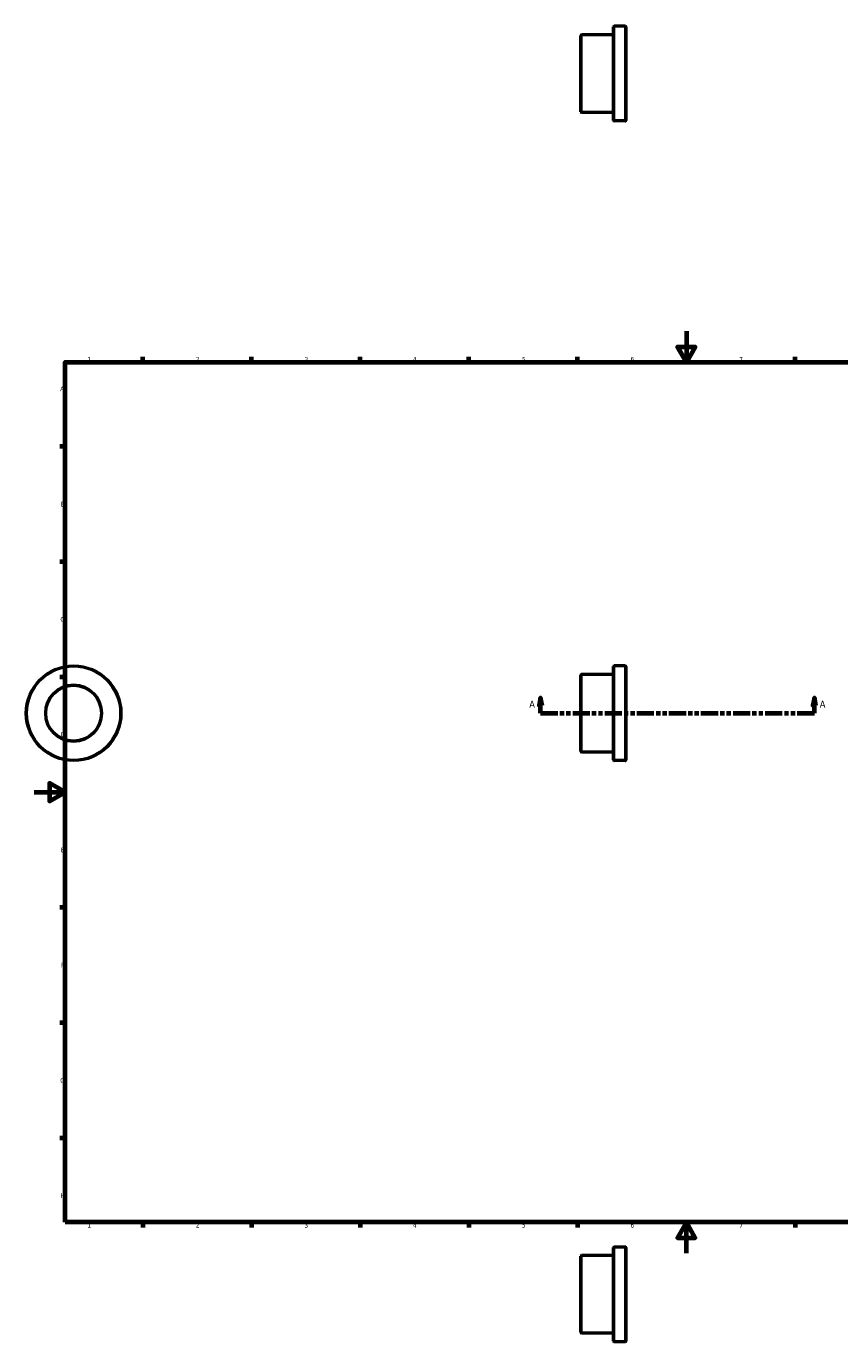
# Model space of a CAD drawing. Header units: millimetres. Extents: x -5 to 906, y -508 to 801.
# Tile 2 of 3: x -5 to 519, y -57 to 790. Entities that reach past the tile are written whole.
import ezdxf

# ---------------------------------------------------------------- set-up
doc = ezdxf.new("R2010")
doc.units = ezdxf.units.MM
doc.linetypes.add('DOUBLE_DASH_CHAIN', pattern=[1.2403, 0.6614, -0.0827, 0.1654, -0.0827, 0.1654, -0.0827])
for name, color, linetype, lineweight in [('Border (ANSI)', 7, 'Continuous', 70), ('Section Line (ANSI)', 7, 'DOUBLE_DASH_CHAIN', 70), ('Visible (ANSI)', 7, 'Continuous', 50), ('Visible Narrow (ANSI)', 7, 'Continuous', 35)]:
    doc.layers.add(name, color=color, linetype=linetype, lineweight=lineweight)
doc.styles.add('Label Text (ANSI)', font='tahoma.ttf')
doc.styles.add('Note Text (ANSI)', font='tahoma.ttf')

# ---------------------------------------------------------------- blocks, each defined once
blk = doc.blocks.new('Borders Default Border')
at = {"layer": 'Border (ANSI)'}
for p, q in [((70.08, 574), (70.08, 577.45)), ((140.17, 574), (140.17, 577.45)), ((210.25, 574), (210.25, 577.45)), ((280.33, 574), (280.33, 577.45)), ((350.42, 574), (350.42, 577.45)), ((490.58, 574), (490.58, 577.45)), ((560.67, 574), (560.67, 577.45)), ((630.75, 574), (630.75, 577.45)), ((700.83, 574), (700.83, 577.45)), ((770.92, 574), (770.92, 577.45)), ((20, 519.75), (16.55, 519.75)), ((821, 519.75), (824.45, 519.75)), ((20, 445.5), (16.55, 445.5)), ((821, 445.5), (824.45, 445.5)), ((20, 371.25), (16.55, 371.25)), ((821, 371.25), (824.45, 371.25)), ((20, 222.75), (16.55, 222.75)), ((821, 222.75), (824.45, 222.75)), ((20, 148.5), (16.55, 148.5)), ((821, 148.5), (824.45, 148.5)), ((20, 74.25), (16.55, 74.25)), ((821, 74.25), (824.45, 74.25)), ((70.08, 20), (70.08, 16.55)), ((140.17, 20), (140.17, 16.55)), ((210.25, 20), (210.25, 16.55)), ((280.33, 20), (280.33, 16.55)), ((350.42, 20), (350.42, 16.55)), ((490.58, 20), (490.58, 16.55)), ((560.67, 20), (560.67, 16.55)), ((630.75, 20), (630.75, 16.55)), ((700.83, 20), (700.83, 16.55)), ((770.92, 20), (770.92, 16.55))]:
    blk.add_line(p, q, dxfattribs=at)
at = {"layer": 'Border (ANSI)', "flags": 128}
for points in [[(420.5, 594), (420.5, 574), (414.73, 584), (426.27, 584), (420.5, 574)], [(20, 20), (20, 574), (821, 574), (821, 20), (20, 20)], [(0, 297), (20, 297), (10, 302.77), (10, 291.23), (20, 297)], [(841, 297), (821, 297), (831, 302.77), (831, 291.23), (821, 297)], [(420.5, 0), (420.5, 20), (414.73, 10), (426.27, 10), (420.5, 20)]]:
    blk.add_lwpolyline(points, dxfattribs=at)
at = {"layer": 'Border (ANSI)', "attachment_point": 7, "style": 'Note Text (ANSI)'}
for s, insert, char_height in [('1', (34.35, 574.4), 3.05), ('2', (104.2, 574.4), 3.05), ('3', (174.26, 574.34), 3.05), ('4', (244.23, 574.4), 3.05), ('5', (314.48, 574.34), 3.05), ('6', (384.49, 574.34), 3.05), ('7', (454.6, 574.4), 3.05), ('8', (524.63, 574.33), 3.05), ('9', (594.7, 574.34), 3.05), ('10', (663.96, 574.34), 3.048), ('11', (734.04, 574.4), 3.048), ('12', (804.13, 574.4), 3.048), ('A', (16.78, 555.35), 3.05), ('A', (821.63, 555.35), 3.05), ('B', (17.15, 481.1), 3.05), ('B', (821.99, 481.1), 3.05), ('C', (16.95, 406.8), 3.05), ('C', (821.8, 406.8), 3.05), ('D', (16.96, 332.6), 3.05), ('D', (821.81, 332.6), 3.05), ('E', (17.21, 258.35), 3.05), ('E', (822.05, 258.35), 3.05), ('F', (17.29, 184.1), 3.05), ('F', (822.14, 184.1), 3.05), ('G', (16.81, 109.79), 3.05), ('G', (821.66, 109.79), 3.05), ('H', (16.97, 35.6), 3.05), ('H', (821.81, 35.6), 3.05), ('1', (34.35, 16.55), 3.05), ('2', (104.2, 16.55), 3.05), ('3', (174.26, 16.49), 3.05), ('4', (244.23, 16.55), 3.05), ('5', (314.48, 16.49), 3.05), ('6', (384.49, 16.49), 3.05), ('7', (454.6, 16.55), 3.05), ('8', (524.63, 16.48), 3.05), ('9', (594.7, 16.49), 3.05), ('10', (663.96, 16.49), 3.048), ('11', (734.04, 16.55), 3.048), ('12', (804.13, 16.55), 3.048)]:
    blk.add_mtext(s, dxfattribs=dict(at, insert=insert, char_height=char_height))
blk = doc.blocks.new('2dTransSection0')
at = {"layer": 'Section Line (ANSI)', "linetype": 'Continuous'}
for p, q in [((326.56, 357.93), (325.56, 352.93)), ((326.56, 352.93), (326.56, 357.93)), ((327.56, 352.93), (326.56, 357.93)), ((503.01, 357.93), (502.01, 352.93)), ((503.01, 352.93), (503.01, 357.93)), ((504.01, 352.93), (503.01, 357.93)), ((325.56, 352.93), (327.56, 352.93)), ((326.56, 347.93), (326.56, 352.93)), ((326.56, 347.93), (337.63, 347.93)), ((491.94, 347.93), (503.01, 347.93)), ((502.01, 352.93), (504.01, 352.93)), ((503.01, 347.93), (503.01, 352.93))]:
    blk.add_line(p, q, dxfattribs=at)
at = {"layer": 'Section Line (ANSI)', "linetype": 'DOUBLE_DASH_CHAIN', "ltscale": 16.667162}
blk.add_line((326.56, 347.93), (503.01, 347.93), dxfattribs=at)
at = {"layer": 'Section Line (ANSI)', "linetype": 'Continuous', "flags": 128}
for points in [[(327.56, 352.93), (326.56, 357.93), (325.56, 352.93), (327.56, 352.93)], [(504.01, 352.93), (503.01, 357.93), (502.01, 352.93), (504.01, 352.93)]]:
    blk.add_lwpolyline(points, dxfattribs=at)
at = {"layer": 'Section Line (ANSI)'}
for points in [[(327.56, 352.93), (326.56, 357.93), (325.56, 352.93), (327.56, 352.93)], [(504.01, 352.93), (503.01, 357.93), (502.01, 352.93), (504.01, 352.93)]]:
    blk.add_solid(points, dxfattribs=at)
at = {"layer": 'Section Line (ANSI)', "char_height": 4.57, "attachment_point": 7, "style": 'Label Text (ANSI)'}
for insert in [(319.2, 351.43), (506.48, 351.43)]:
    blk.add_mtext('A', dxfattribs=dict(at, insert=insert))

msp = doc.modelspace()

# ---------------------------------------------------------------- linework, layer by layer
at = {"layer": 'Visible (ANSI)'}
for p, q in [((373.531, 729.882), (373.531, 790.082)), ((381.131, 790.482), (373.931, 790.482)), ((381.531, 790.082), (381.531, 729.882)), ((352.531, 735.382), (352.531, 784.582)), ((373.531, 784.982), (352.931, 784.982)), ((373.531, 734.982), (352.931, 734.982)), ((381.131, 729.482), (373.931, 729.482)), ((373.531, 372.927), (352.931, 372.927)), ((373.531, 317.827), (373.531, 378.027)), ((381.131, 378.427), (373.931, 378.427)), ((381.531, 378.027), (381.531, 317.827)), ((352.531, 323.327), (352.531, 372.527)), ((373.531, 322.927), (352.931, 322.927)), ((381.131, 317.427), (373.931, 317.427)), ((373.531, -56.571), (373.531, 3.629)), ((381.131, 4.029), (373.931, 4.029)), ((381.531, 3.629), (381.531, -56.571)), ((352.531, -51.071), (352.531, -1.871)), ((373.531, -1.471), (352.931, -1.471)), ((373.531, -51.471), (352.931, -51.471)), ((381.131, -56.971), (373.931, -56.971))]:
    msp.add_line(p, q, dxfattribs=at)
for radius in [30.5, 18]:
    msp.add_circle((25.459, 347.927), radius, dxfattribs=at)
for centre, start, end in [((373.931, 790.082), 90, 180), ((381.131, 790.082), 0, 90), ((352.931, 784.582), 90, 180), ((352.931, 735.382), 180, 270), ((373.931, 729.882), 180, 270), ((381.131, 729.882), 270, 0), ((352.931, 372.527), 90, 180), ((373.931, 378.027), 90, 180), ((381.131, 378.027), 0, 90), ((352.931, 323.327), 180, 270), ((373.931, 317.827), 180, 270), ((381.131, 317.827), 270, 0), ((373.931, 3.629), 90, 180), ((381.131, 3.629), 0, 90), ((352.931, -1.871), 90, 180), ((352.931, -51.071), 180, 270), ((373.931, -56.571), 180, 270), ((381.131, -56.571), 270, 0)]:
    msp.add_arc(centre, 0.4, start, end, dxfattribs=at)
at = {"layer": 'Visible Narrow (ANSI)'}
for p, q in [((373.931, 790.107), (373.931, 729.858)), ((381.131, 729.858), (381.131, 790.107)), ((352.931, 784.675), (352.931, 735.29)), ((373.931, 378.052), (373.931, 317.803)), ((381.131, 317.803), (381.131, 378.052)), ((352.931, 372.62), (352.931, 323.235)), ((373.931, 3.653), (373.931, -56.596)), ((381.131, -56.596), (381.131, 3.653)), ((352.931, -1.779), (352.931, -51.163))]:
    msp.add_line(p, q, dxfattribs=at)
for radius in [30.1, 18.4]:
    msp.add_circle((25.459, 347.927), radius, dxfattribs=at)

# ---------------------------------------------------------------- block references
msp.add_blockref('Borders Default Border', (0, 0))
at = {"layer": 'Section Line (ANSI)'}
msp.add_blockref('2dTransSection0', (0, 0), dxfattribs=at)

doc.saveas('drawing.dxf')
